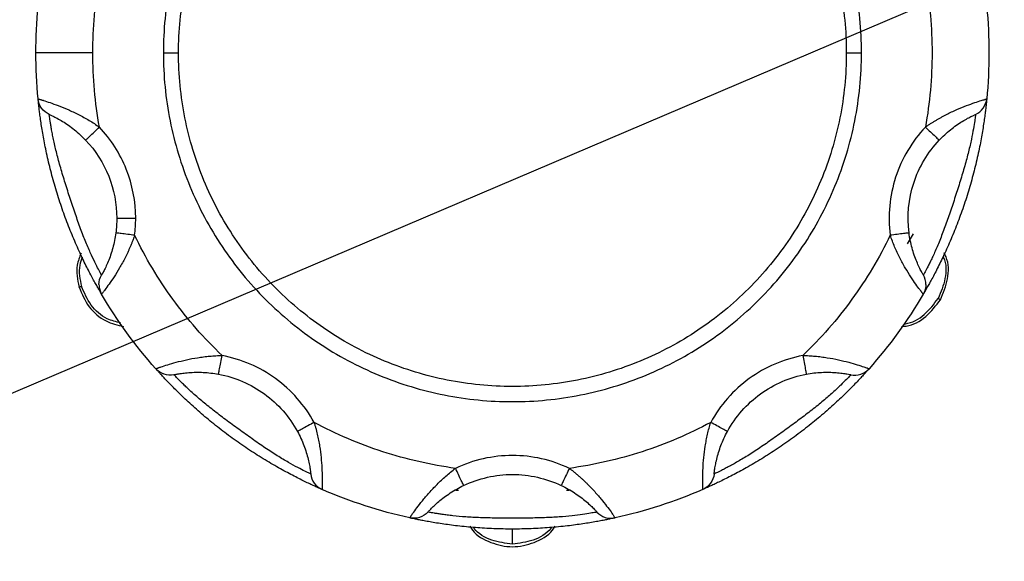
# Model space of a CAD drawing. Header units: inches. Extents: x 3 to 150, y 3 to 116.
# Tile 17 of 64: x 30.58 to 33.82, y 91.96 to 93.75. Entities that reach past the tile are written whole.
import ezdxf

# ---------------------------------------------------------------- set-up
doc = ezdxf.new("R2010")
doc.units = ezdxf.units.IN
doc.header["$LTSCALE"] = 14
doc.header["$MEASUREMENT"] = 0
doc.layers.add('TEXT', color=140, linetype='Continuous', lineweight=25)
doc.dimstyles.new('SLDDIMSTYLE3', dxfattribs={"dimtxt": 0.18, "dimasz": 1.82, "dimexe": 0, "dimexo": 0.0625, "dimgap": 0, "dimtad": 0, "dimtih": 1, "dimtoh": 1, "dimdec": 0, "dimrnd": 1e-09, "dimzin": 0, "dimdsep": 46, "dimtxsty": 'Standard', "dimsah": 1, "dimcen": 0.09, "dimadec": 0, "dimazin": 0, "dimtfac": 1.82, "dimtdec": 0, "dimtofl": 0, "dimtmove": 0, "dimatfit": 3, "dimfxl": 0, "dimfrac": 2, "dimtolj": 1, "dimtzin": 0, "dimarcsym": 0})

msp = doc.modelspace()

# ---------------------------------------------------------------- linework, layer by layer
for p, q in [((31.0512, 93.6404), (31.1012, 93.6404)), ((33.3012, 93.6404), (33.3512, 93.6404)), ((33.5214, 93.044), (33.5022, 93.0107)), ((32.2012, 92.0206), (32.2012, 92.0704))]:
    msp.add_line(p, q)
for points, knots in [([(33.3512, 93.6404), (33.3512, 93.7156), (33.3438, 93.7909), (33.3144, 93.9385), (33.2925, 94.0109), (33.2349, 94.15), (33.1992, 94.2167), (33.1156, 94.3419), (33.0676, 94.4003), (32.9612, 94.5068), (32.9027, 94.5547), (32.7775, 94.6384), (32.7108, 94.674), (32.5718, 94.7316), (32.4994, 94.7536), (32.3517, 94.783), (32.2765, 94.7904), (32.1259, 94.7904), (32.0507, 94.783), (31.903, 94.7536), (31.8307, 94.7316), (31.6916, 94.674), (31.6249, 94.6384), (31.4997, 94.5547), (31.4413, 94.5068), (31.3348, 94.4003), (31.2868, 94.3419), (31.2032, 94.2167), (31.1676, 94.15), (31.11, 94.0109), (31.088, 93.9385), (31.0586, 93.7909), (31.0512, 93.7156), (31.0512, 93.6404)], [0, 0, 0, 0, 0.0625, 0.0625, 0.125, 0.125, 0.1875, 0.1875, 0.25, 0.25, 0.3125, 0.3125, 0.375, 0.375, 0.4375, 0.4375, 0.5, 0.5, 0.5625, 0.5625, 0.625, 0.625, 0.6875, 0.6875, 0.75, 0.75, 0.8125, 0.8125, 0.875, 0.875, 0.9375, 0.9375, 1, 1, 1, 1]), ([(31.1012, 93.6404), (31.1012, 93.7124), (31.1083, 93.7844), (31.1364, 93.9256), (31.1574, 93.9948), (31.2125, 94.1278), (31.2466, 94.1916), (31.3266, 94.3114), (31.3725, 94.3673), (31.4743, 94.4691), (31.5302, 94.515), (31.65, 94.595), (31.7137, 94.6291), (31.8468, 94.6842), (31.916, 94.7052), (32.0572, 94.7333), (32.1292, 94.7404), (32.2732, 94.7404), (32.3452, 94.7333), (32.4864, 94.7052), (32.5557, 94.6842), (32.6887, 94.6291), (32.7525, 94.595), (32.8722, 94.515), (32.9281, 94.4691), (33.0299, 94.3673), (33.0758, 94.3114), (33.1558, 94.1916), (33.1899, 94.1278), (33.245, 93.9948), (33.266, 93.9256), (33.2941, 93.7844), (33.3012, 93.7124), (33.3012, 93.6404)], [0, 0, 0, 0, 0.0625, 0.0625, 0.125, 0.125, 0.1875, 0.1875, 0.25, 0.25, 0.3125, 0.3125, 0.375, 0.375, 0.4375, 0.4375, 0.5, 0.5, 0.5625, 0.5625, 0.625, 0.625, 0.6875, 0.6875, 0.75, 0.75, 0.8125, 0.8125, 0.875, 0.875, 0.9375, 0.9375, 1, 1, 1, 1]), ([(33.5618, 93.8853), (33.5764, 93.8045), (33.5837, 93.7224), (33.5837, 93.5583), (33.5764, 93.4762), (33.5618, 93.3954)], [0, 0, 0, 0, 0.5, 0.5, 1, 1, 1, 1]), ([(30.8187, 93.6404), (30.7942, 93.6404), (30.7696, 93.6404), (30.7243, 93.6404), (30.7035, 93.6404), (30.6688, 93.6404), (30.6549, 93.6404), (30.6361, 93.6404), (30.6312, 93.6404), (30.6312, 93.6404)], [0, 0, 0, 0, 0.25, 0.25, 0.5, 0.5, 0.75, 0.75, 1, 1, 1, 1]), ([(31.0512, 93.6404), (31.0512, 93.5651), (31.0586, 93.4898), (31.088, 93.3422), (31.11, 93.2698), (31.1676, 93.1307), (31.2032, 93.064), (31.2868, 92.9389), (31.3348, 92.8804), (31.4413, 92.774), (31.4997, 92.726), (31.6249, 92.6424), (31.6916, 92.6067), (31.8307, 92.5491), (31.903, 92.5272), (32.0507, 92.4978), (32.1259, 92.4904), (32.2765, 92.4904), (32.3517, 92.4978), (32.4994, 92.5272), (32.5718, 92.5491), (32.7108, 92.6067), (32.7775, 92.6424), (32.9027, 92.726), (32.9612, 92.774), (33.0676, 92.8804), (33.1156, 92.9389), (33.1992, 93.064), (33.2349, 93.1307), (33.2925, 93.2698), (33.3144, 93.3422), (33.3438, 93.4898), (33.3512, 93.5651), (33.3512, 93.6404)], [0, 0, 0, 0, 0.0625, 0.0625, 0.125, 0.125, 0.1875, 0.1875, 0.25, 0.25, 0.3125, 0.3125, 0.375, 0.375, 0.4375, 0.4375, 0.5, 0.5, 0.5625, 0.5625, 0.625, 0.625, 0.6875, 0.6875, 0.75, 0.75, 0.8125, 0.8125, 0.875, 0.875, 0.9375, 0.9375, 1, 1, 1, 1]), ([(33.3012, 93.6404), (33.3012, 93.5684), (33.2941, 93.4964), (33.266, 93.3552), (33.245, 93.2859), (33.1899, 93.1529), (33.1558, 93.0891), (33.0758, 92.9694), (33.0299, 92.9135), (32.9281, 92.8116), (32.8722, 92.7658), (32.7525, 92.6858), (32.6887, 92.6517), (32.5557, 92.5966), (32.4864, 92.5756), (32.3452, 92.5475), (32.2732, 92.5404), (32.1292, 92.5404), (32.0572, 92.5475), (31.916, 92.5756), (31.8468, 92.5966), (31.7137, 92.6517), (31.65, 92.6858), (31.5302, 92.7658), (31.4743, 92.8116), (31.3725, 92.9135), (31.3266, 92.9694), (31.2466, 93.0891), (31.2125, 93.1529), (31.1574, 93.2859), (31.1364, 93.3552), (31.1083, 93.4964), (31.1012, 93.5684), (31.1012, 93.6404)], [0, 0, 0, 0, 0.0625, 0.0625, 0.125, 0.125, 0.1875, 0.1875, 0.25, 0.25, 0.3125, 0.3125, 0.375, 0.375, 0.4375, 0.4375, 0.5, 0.5, 0.5625, 0.5625, 0.625, 0.625, 0.6875, 0.6875, 0.75, 0.75, 0.8125, 0.8125, 0.875, 0.875, 0.9375, 0.9375, 1, 1, 1, 1]), ([(30.6386, 93.4885), (30.6386, 93.4885), (30.6387, 93.4884), (30.6393, 93.4883), (30.6402, 93.488), (30.6415, 93.4876), (30.6432, 93.4872), (30.6452, 93.4866), (30.6475, 93.4859), (30.6502, 93.4851), (30.6531, 93.4842), (30.661, 93.4818), (30.6767, 93.4767), (30.7046, 93.4667), (30.7368, 93.4537), (30.7658, 93.4401), (30.7891, 93.4277), (30.8066, 93.4177), (30.8239, 93.407), (30.835, 93.3993), (30.8406, 93.3954)], [0, 0, 0, 0, 0.025512, 0.050896, 0.076158, 0.101307, 0.12635, 0.151295, 0.17615, 0.200922, 0.225619, 0.250249, 0.376893, 0.499722, 0.625604, 0.749796, 0.812812, 0.875424, 0.937772, 1, 1, 1, 1]), ([(30.6753, 93.4374), (30.6653, 93.4419), (30.6565, 93.4491), (30.6437, 93.4669), (30.6396, 93.4775), (30.6386, 93.4885)], [0, 0, 0, 0, 0.5, 0.5, 1, 1, 1, 1]), ([(30.8477, 92.8448), (30.8477, 92.8448), (30.8477, 92.8449), (30.8474, 92.8454), (30.8468, 92.8463), (30.8461, 92.8475), (30.8452, 92.8491), (30.8433, 92.8523), (30.8398, 92.8584), (30.8336, 92.8693), (30.8259, 92.883), (30.8141, 92.9048), (30.7967, 92.9381), (30.7737, 92.9861), (30.7503, 93.0397), (30.7279, 93.0968), (30.7077, 93.1551), (30.6898, 93.2142), (30.6743, 93.2734), (30.6618, 93.3303), (30.6522, 93.3827), (30.6467, 93.4199), (30.6434, 93.4446), (30.6416, 93.4602), (30.6402, 93.4726), (30.6394, 93.4802), (30.639, 93.4845), (30.6387, 93.4868), (30.6386, 93.4882), (30.6386, 93.4884), (30.6386, 93.4885)], [0, 0, 0, 0, 0.010442, 0.020855, 0.031253, 0.041655, 0.052075, 0.06253, 0.093837, 0.125223, 0.156436, 0.187819, 0.250208, 0.31137, 0.37543, 0.437706, 0.499978, 0.562425, 0.624444, 0.688377, 0.749424, 0.811918, 0.843293, 0.874502, 0.905753, 0.93693, 0.952733, 0.968475, 0.984212, 1, 1, 1, 1]), ([(33.7639, 93.4885), (33.7638, 93.4884), (33.7638, 93.4884), (33.7638, 93.4877), (33.7637, 93.4867), (33.7635, 93.4853), (33.7634, 93.4835), (33.763, 93.4798), (33.7623, 93.4728), (33.7609, 93.4604), (33.759, 93.4447), (33.7558, 93.4201), (33.7502, 93.383), (33.7407, 93.3306), (33.7282, 93.2735), (33.7127, 93.2142), (33.6948, 93.1551), (33.6745, 93.0968), (33.6522, 93.0397), (33.6289, 92.9864), (33.6058, 92.9384), (33.5885, 92.905), (33.5766, 92.8831), (33.5689, 92.8694), (33.5627, 92.8585), (33.5589, 92.852), (33.5567, 92.8482), (33.5556, 92.8462), (33.5548, 92.845), (33.5547, 92.8448), (33.5547, 92.8448)], [0, 0, 0, 0, 0.010442, 0.020855, 0.031253, 0.041655, 0.052075, 0.06253, 0.093837, 0.125223, 0.156436, 0.187819, 0.250208, 0.31137, 0.37543, 0.437706, 0.499978, 0.562425, 0.624444, 0.688377, 0.749424, 0.811918, 0.843293, 0.874502, 0.905753, 0.93693, 0.952733, 0.968475, 0.984212, 1, 1, 1, 1]), ([(33.5618, 93.3954), (33.5646, 93.3974), (33.5701, 93.4013), (33.5786, 93.4068), (33.5871, 93.4123), (33.5957, 93.4175), (33.6044, 93.4226), (33.6132, 93.4276), (33.622, 93.4323), (33.6395, 93.4414), (33.6655, 93.4536), (33.6976, 93.4667), (33.7256, 93.4767), (33.7428, 93.4822), (33.7524, 93.4851), (33.7574, 93.4866), (33.7611, 93.4877), (33.7634, 93.4884), (33.7637, 93.4884), (33.7639, 93.4885)], [0, 0, 0, 0, 0.031071, 0.062154, 0.093269, 0.124432, 0.155662, 0.186976, 0.218392, 0.249927, 0.373946, 0.499658, 0.622463, 0.74909, 0.798542, 0.848297, 0.898417, 0.948964, 1, 1, 1, 1]), ([(33.7271, 93.4374), (33.7367, 93.4417), (33.7458, 93.4489), (33.7589, 93.4671), (33.7628, 93.478), (33.7639, 93.4885)], [0, 0, 0, 0, 0.5, 0.5, 1, 1, 1, 1]), ([(30.6753, 93.4374), (30.6753, 93.4374), (30.6764, 93.437), (30.6795, 93.4355), (30.6809, 93.4349), (30.6839, 93.4335), (30.6857, 93.4326), (30.6916, 93.4298), (30.6964, 93.4273), (30.7071, 93.4215), (30.713, 93.4181), (30.7254, 93.4105), (30.7318, 93.4063), (30.7449, 93.397), (30.7515, 93.3921), (30.7709, 93.3765), (30.7834, 93.3649), (30.7952, 93.3525)], [0, 0, 0, 0, 0.125, 0.125, 0.1875, 0.1875, 0.25, 0.25, 0.375, 0.375, 0.5, 0.5, 0.625, 0.625, 0.75, 0.75, 1, 1, 1, 1]), ([(30.8475, 92.9077), (30.8475, 92.9077), (30.8466, 92.9093), (30.8431, 92.9156), (30.8405, 92.9205), (30.8339, 92.9331), (30.83, 92.9409), (30.8208, 92.9596), (30.8158, 92.9702), (30.8051, 92.994), (30.7994, 93.0073), (30.788, 93.0354), (30.7822, 93.0504), (30.7706, 93.0821), (30.7649, 93.0985), (30.7536, 93.132), (30.7479, 93.149), (30.7367, 93.1834), (30.7312, 93.2008), (30.7207, 93.2345), (30.7158, 93.251), (30.7089, 93.275), (30.7067, 93.2829), (30.7025, 93.2986), (30.7006, 93.3062), (30.695, 93.3284), (30.6919, 93.3422), (30.6879, 93.3615), (30.6866, 93.3677), (30.6844, 93.3793), (30.6834, 93.3847), (30.6817, 93.3949), (30.6809, 93.3996), (30.6795, 93.4083), (30.6789, 93.4123), (30.6773, 93.4229), (30.6765, 93.4283), (30.6756, 93.4356), (30.6753, 93.4374), (30.6753, 93.4374)], [0, 0, 0, 0, 0.0625, 0.0625, 0.125, 0.125, 0.1875, 0.1875, 0.25, 0.25, 0.3125, 0.3125, 0.375, 0.375, 0.4375, 0.4375, 0.5, 0.5, 0.5625, 0.5625, 0.625, 0.625, 0.65625, 0.65625, 0.6875, 0.6875, 0.75, 0.75, 0.78125, 0.78125, 0.8125, 0.8125, 0.84375, 0.84375, 0.875, 0.875, 0.9375, 0.9375, 1, 1, 1, 1]), ([(33.7271, 93.4374), (33.7271, 93.4374), (33.7269, 93.4356), (33.7259, 93.4284), (33.7252, 93.423), (33.7231, 93.4089), (33.7217, 93.4003), (33.7181, 93.3798), (33.716, 93.3682), (33.7106, 93.3427), (33.7074, 93.3286), (33.7001, 93.2991), (33.696, 93.2836), (33.6867, 93.2511), (33.6817, 93.2345), (33.6712, 93.2008), (33.6658, 93.1837), (33.6546, 93.1492), (33.6489, 93.1319), (33.6375, 93.0985), (33.6319, 93.0823), (33.6233, 93.0588), (33.6204, 93.0511), (33.6146, 93.036), (33.6117, 93.0286), (33.6031, 93.0074), (33.5975, 92.9944), (33.5894, 92.9765), (33.5868, 92.9707), (33.5818, 92.96), (33.5794, 92.9551), (33.5749, 92.9458), (33.5727, 92.9416), (33.5688, 92.9337), (33.5669, 92.9301), (33.5619, 92.9205), (33.5594, 92.9158), (33.5559, 92.9093), (33.555, 92.9077), (33.555, 92.9077)], [0, 0, 0, 0, 0.0625, 0.0625, 0.125, 0.125, 0.1875, 0.1875, 0.25, 0.25, 0.3125, 0.3125, 0.375, 0.375, 0.4375, 0.4375, 0.5, 0.5, 0.5625, 0.5625, 0.625, 0.625, 0.65625, 0.65625, 0.6875, 0.6875, 0.75, 0.75, 0.78125, 0.78125, 0.8125, 0.8125, 0.84375, 0.84375, 0.875, 0.875, 0.9375, 0.9375, 1, 1, 1, 1]), ([(33.6073, 93.3525), (33.6131, 93.3587), (33.6191, 93.3646), (33.6316, 93.3762), (33.6381, 93.3817), (33.651, 93.3922), (33.6575, 93.3971), (33.6706, 93.4062), (33.6771, 93.4105), (33.6894, 93.4181), (33.6954, 93.4215), (33.7061, 93.4273), (33.7108, 93.4297), (33.7187, 93.4336), (33.7218, 93.435), (33.726, 93.437), (33.7271, 93.4374), (33.7271, 93.4374)], [0, 0, 0, 0, 0.125, 0.125, 0.25, 0.25, 0.375, 0.375, 0.5, 0.5, 0.625, 0.625, 0.75, 0.75, 0.875, 0.875, 1, 1, 1, 1]), ([(30.7952, 93.3525), (30.7952, 93.3525), (30.7961, 93.3534), (30.8006, 93.3576), (30.804, 93.3609), (30.8129, 93.3693), (30.8183, 93.3744), (30.8295, 93.3849), (30.8352, 93.3904), (30.8406, 93.3954)], [0, 0, 0, 0, 0.25, 0.25, 0.5, 0.5, 0.75, 0.75, 1, 1, 1, 1]), ([(30.9601, 93.095), (30.9601, 93.1502), (30.9495, 93.2054), (30.9087, 93.3079), (30.8785, 93.3553), (30.8406, 93.3954)], [0, 0, 0, 0, 0.5, 0.5, 1, 1, 1, 1]), ([(33.5618, 93.3954), (33.5397, 93.372), (33.5201, 93.346), (33.4871, 93.2905), (33.4737, 93.2609), (33.4538, 93.1994), (33.4472, 93.1676), (33.4412, 93.1033), (33.4418, 93.0708), (33.446, 93.0388)], [0, 0, 0, 0, 0.25, 0.25, 0.5, 0.5, 0.75, 0.75, 1, 1, 1, 1]), ([(33.5618, 93.3954), (33.5672, 93.3904), (33.573, 93.3849), (33.5842, 93.3744), (33.5895, 93.3693), (33.5984, 93.3609), (33.6019, 93.3576), (33.6063, 93.3534), (33.6073, 93.3525), (33.6073, 93.3525)], [0, 0, 0, 0, 0.25, 0.25, 0.5, 0.5, 0.75, 0.75, 1, 1, 1, 1]), ([(30.7952, 93.3525), (30.8277, 93.3181), (30.8536, 93.2775), (30.8885, 93.1896), (30.8976, 93.1423), (30.8976, 93.095)], [0, 0, 0, 0, 0.5, 0.5, 1, 1, 1, 1]), ([(33.5079, 93.0468), (33.5008, 93.1017), (33.5061, 93.1582), (33.5403, 93.2635), (33.5692, 93.3123), (33.6073, 93.3525)], [0, 0, 0, 0, 0.5, 0.5, 1, 1, 1, 1]), ([(30.8976, 93.095), (30.8976, 93.095), (30.8992, 93.095), (30.9055, 93.095), (30.9101, 93.095), (30.9217, 93.095), (30.9286, 93.095), (30.9437, 93.095), (30.9519, 93.095), (30.9601, 93.095)], [0, 0, 0, 0, 0.25, 0.25, 0.5, 0.5, 0.75, 0.75, 1, 1, 1, 1]), ([(30.8945, 93.0468), (30.8934, 93.0384), (30.892, 93.03), (30.8887, 93.0134), (30.8868, 93.0051), (30.8824, 92.989), (30.88, 92.9812), (30.8749, 92.9661), (30.8721, 92.9588), (30.8666, 92.9454), (30.8638, 92.9392), (30.8585, 92.9282), (30.8561, 92.9235), (30.852, 92.9157), (30.8503, 92.9127), (30.8481, 92.9087), (30.8475, 92.9077), (30.8475, 92.9077)], [0, 0, 0, 0, 0.125, 0.125, 0.25, 0.25, 0.375, 0.375, 0.5, 0.5, 0.625, 0.625, 0.75, 0.75, 0.875, 0.875, 1, 1, 1, 1]), ([(30.9565, 93.0388), (30.9554, 93.0356), (30.9532, 93.0292), (30.9496, 93.0197), (30.9459, 93.0103), (30.942, 93.001), (30.938, 92.9917), (30.9338, 92.9826), (30.9295, 92.9736), (30.9207, 92.956), (30.9068, 92.9308), (30.8885, 92.9013), (30.8718, 92.8768), (30.8611, 92.8622), (30.855, 92.8542), (30.8519, 92.85), (30.8495, 92.847), (30.848, 92.8451), (30.8478, 92.8449), (30.8477, 92.8448)], [0, 0, 0, 0, 0.031071, 0.062154, 0.093269, 0.124432, 0.155662, 0.186976, 0.218392, 0.249927, 0.373946, 0.499658, 0.622463, 0.74909, 0.798542, 0.848297, 0.898417, 0.948964, 1, 1, 1, 1]), ([(30.9565, 93.0388), (30.9492, 93.0397), (30.9413, 93.0407), (30.926, 93.0427), (30.9187, 93.0437), (30.9066, 93.0452), (30.9019, 93.0458), (30.8958, 93.0466), (30.8945, 93.0468), (30.8945, 93.0468)], [0, 0, 0, 0, 0.25, 0.25, 0.5, 0.5, 0.75, 0.75, 1, 1, 1, 1]), ([(31.2444, 92.6425), (31.1852, 92.6993), (31.131, 92.7614), (31.0345, 92.8942), (30.9922, 92.9649), (30.9565, 93.0388)], [0, 0, 0, 0, 0.5, 0.5, 1, 1, 1, 1]), ([(33.446, 93.0388), (33.4102, 92.9649), (33.3679, 92.8942), (33.2714, 92.7614), (33.2173, 92.6993), (33.158, 92.6425)], [0, 0, 0, 0, 0.5, 0.5, 1, 1, 1, 1]), ([(33.5079, 93.0468), (33.5079, 93.0468), (33.5066, 93.0466), (33.5006, 93.0458), (33.4958, 93.0452), (33.4837, 93.0437), (33.4764, 93.0427), (33.4611, 93.0407), (33.4533, 93.0397), (33.446, 93.0388)], [0, 0, 0, 0, 0.25, 0.25, 0.5, 0.5, 0.75, 0.75, 1, 1, 1, 1]), ([(33.5547, 92.8448), (33.5547, 92.8448), (33.5546, 92.8449), (33.5542, 92.8453), (33.5536, 92.8461), (33.5528, 92.8472), (33.5518, 92.8485), (33.5505, 92.8502), (33.549, 92.8521), (33.5473, 92.8543), (33.5454, 92.8568), (33.5405, 92.8634), (33.5307, 92.8767), (33.514, 92.9012), (33.4957, 92.9306), (33.4803, 92.9587), (33.4686, 92.9824), (33.4603, 93.0008), (33.4527, 93.0196), (33.4482, 93.0324), (33.446, 93.0388)], [0, 0, 0, 0, 0.025512, 0.050896, 0.076158, 0.101307, 0.12635, 0.151295, 0.17615, 0.200922, 0.225619, 0.250249, 0.376893, 0.499722, 0.625604, 0.749796, 0.812812, 0.875424, 0.937772, 1, 1, 1, 1]), ([(33.555, 92.9077), (33.555, 92.9077), (33.5544, 92.9087), (33.5527, 92.9117), (33.552, 92.9129), (33.5503, 92.9159), (33.5494, 92.9176), (33.5463, 92.9234), (33.5439, 92.9283), (33.5387, 92.9392), (33.5359, 92.9454), (33.5303, 92.9589), (33.5276, 92.9661), (33.5224, 92.9812), (33.52, 92.9891), (33.5135, 93.0131), (33.5101, 93.0299), (33.5079, 93.0468)], [0, 0, 0, 0, 0.125, 0.125, 0.1875, 0.1875, 0.25, 0.25, 0.375, 0.375, 0.5, 0.5, 0.625, 0.625, 0.75, 0.75, 1, 1, 1, 1]), ([(30.7801, 92.98), (30.775, 92.967), (30.7607, 92.9312), (30.7685, 92.8928), (30.7735, 92.8683)], [0, 0, 0, 0, 0.361253, 1, 1, 1, 1]), ([(33.6198, 92.9696), (33.6205, 92.9683), (33.6316, 92.9464), (33.6304, 92.8944), (33.6128, 92.8518), (33.6039, 92.8305)], [0, 0, 0, 0, 0.030204, 0.515102, 1, 1, 1, 1]), ([(33.6111, 92.8264), (33.6205, 92.8487), (33.6392, 92.8934), (33.6392, 92.951), (33.6254, 92.977), (33.6231, 92.9814)], [0, 0, 0, 0, 0.452951, 0.905903, 1, 1, 1, 1]), ([(30.7842, 92.9662), (30.7809, 92.9574), (30.7692, 92.9268), (30.7764, 92.894), (30.7815, 92.8705)], [0, 0, 0, 0, 0.2842712, 1, 1, 1, 1]), ([(30.8391, 92.8764), (30.8391, 92.8708), (30.8399, 92.8651), (30.8429, 92.8544), (30.8451, 92.8493), (30.8477, 92.8448)], [0, 0, 0, 0, 0.5, 0.5, 1, 1, 1, 1]), ([(30.7735, 92.8683), (30.7735, 92.8683), (30.7743, 92.8685), (30.777, 92.8693), (30.7791, 92.8698), (30.7815, 92.8705)], [0, 0, 0, 0, 0.5, 0.5, 1, 1, 1, 1]), ([(30.7735, 92.8683), (30.783, 92.8457), (30.8019, 92.8006), (30.8567, 92.7534), (30.9002, 92.7429), (30.9199, 92.7381)], [0, 0, 0, 0, 0.353305, 0.70661, 1, 1, 1, 1]), ([(30.9099, 92.7498), (30.895, 92.7536), (30.8575, 92.763), (30.8087, 92.8061), (30.7906, 92.8491), (30.7815, 92.8705)], [0, 0, 0, 0, 0.24739, 0.623695, 1, 1, 1, 1]), ([(33.4828, 92.7385), (33.4878, 92.7387), (33.5172, 92.7397), (33.5671, 92.7685), (33.5964, 92.8071), (33.6111, 92.8264)], [0, 0, 0, 0, 0.094097, 0.547049, 1, 1, 1, 1]), ([(33.4908, 92.7471), (33.4924, 92.7472), (33.5172, 92.7486), (33.5618, 92.7756), (33.5899, 92.8122), (33.6039, 92.8305)], [0, 0, 0, 0, 0.034525, 0.517262, 1, 1, 1, 1]), ([(33.6111, 92.8264), (33.6111, 92.8264), (33.6105, 92.8268), (33.608, 92.8282), (33.6061, 92.8292), (33.6039, 92.8305)], [0, 0, 0, 0, 0.5, 0.5, 1, 1, 1, 1]), ([(31.0263, 92.599), (31.0263, 92.599), (31.0264, 92.599), (31.027, 92.5992), (31.0279, 92.5996), (31.0292, 92.6), (31.0308, 92.6006), (31.0327, 92.6013), (31.035, 92.6021), (31.0377, 92.6031), (31.0406, 92.6041), (31.0484, 92.6067), (31.0641, 92.6119), (31.0925, 92.6202), (31.1262, 92.6286), (31.1577, 92.6346), (31.1838, 92.6383), (31.2039, 92.6405), (31.2241, 92.642), (31.2376, 92.6423), (31.2444, 92.6425)], [0, 0, 0, 0, 0.025512, 0.050896, 0.076158, 0.101307, 0.12635, 0.151295, 0.17615, 0.200922, 0.225619, 0.250249, 0.376893, 0.499722, 0.625604, 0.749796, 0.812812, 0.875424, 0.937772, 1, 1, 1, 1]), ([(31.2329, 92.581), (31.2329, 92.581), (31.2331, 92.5824), (31.2343, 92.5883), (31.2351, 92.593), (31.2374, 92.605), (31.2387, 92.6123), (31.2416, 92.6274), (31.2431, 92.6352), (31.2444, 92.6425)], [0, 0, 0, 0, 0.25, 0.25, 0.5, 0.5, 0.75, 0.75, 1, 1, 1, 1]), ([(31.5478, 92.422), (31.5323, 92.4504), (31.5137, 92.477), (31.4711, 92.5255), (31.4471, 92.5474), (31.3948, 92.5854), (31.3666, 92.6015), (31.3072, 92.627), (31.2762, 92.6365), (31.2444, 92.6425)], [0, 0, 0, 0, 0.25, 0.25, 0.5, 0.5, 0.75, 0.75, 1, 1, 1, 1]), ([(33.158, 92.6425), (33.1263, 92.6365), (33.0952, 92.627), (33.0359, 92.6015), (33.0076, 92.5854), (32.9554, 92.5474), (32.9314, 92.5255), (32.8887, 92.477), (32.8701, 92.4504), (32.8546, 92.422)], [0, 0, 0, 0, 0.25, 0.25, 0.5, 0.5, 0.75, 0.75, 1, 1, 1, 1]), ([(33.158, 92.6425), (33.1614, 92.6424), (33.1682, 92.6423), (33.1783, 92.6419), (33.1884, 92.6412), (33.1984, 92.6404), (33.2085, 92.6394), (33.2185, 92.6383), (33.2284, 92.6369), (33.2478, 92.634), (33.2761, 92.6286), (33.3098, 92.6203), (33.3382, 92.6119), (33.3554, 92.6063), (33.3649, 92.603), (33.3698, 92.6013), (33.3734, 92.6), (33.3757, 92.5992), (33.376, 92.599), (33.3761, 92.599)], [0, 0, 0, 0, 0.031071, 0.062154, 0.093269, 0.124432, 0.155662, 0.186976, 0.218392, 0.249927, 0.373946, 0.499658, 0.622463, 0.74909, 0.798542, 0.848297, 0.898417, 0.948964, 1, 1, 1, 1]), ([(33.158, 92.6425), (33.1594, 92.6352), (33.1608, 92.6274), (33.1637, 92.6123), (33.165, 92.605), (33.1673, 92.593), (33.1682, 92.5883), (33.1693, 92.5824), (33.1695, 92.581), (33.1695, 92.581)], [0, 0, 0, 0, 0.25, 0.25, 0.5, 0.5, 0.75, 0.75, 1, 1, 1, 1]), ([(31.086, 92.5793), (31.0753, 92.577), (31.0639, 92.5777), (31.0431, 92.5845), (31.0336, 92.5908), (31.0263, 92.599)], [0, 0, 0, 0, 0.5, 0.5, 1, 1, 1, 1]), ([(31.5739, 92.2012), (31.5738, 92.2012), (31.5738, 92.2012), (31.5732, 92.2015), (31.5723, 92.2019), (31.571, 92.2024), (31.5693, 92.2032), (31.5659, 92.2047), (31.5594, 92.2075), (31.548, 92.2127), (31.5338, 92.2193), (31.5113, 92.23), (31.4777, 92.2467), (31.4308, 92.272), (31.3805, 92.3015), (31.3288, 92.3346), (31.2781, 92.3699), (31.2289, 92.4071), (31.1816, 92.446), (31.138, 92.4847), (31.0995, 92.5215), (31.0732, 92.5483), (31.056, 92.5663), (31.0453, 92.5779), (31.0369, 92.5871), (31.0318, 92.5928), (31.029, 92.596), (31.0274, 92.5977), (31.0265, 92.5988), (31.0264, 92.5989), (31.0263, 92.599)], [0, 0, 0, 0, 0.010442, 0.020855, 0.031253, 0.041655, 0.052075, 0.06253, 0.093837, 0.125223, 0.156436, 0.187819, 0.250208, 0.31137, 0.37543, 0.437706, 0.499978, 0.562425, 0.624444, 0.688377, 0.749424, 0.811918, 0.843293, 0.874502, 0.905753, 0.93693, 0.952733, 0.968475, 0.984212, 1, 1, 1, 1]), ([(31.086, 92.5793), (31.086, 92.5793), (31.0872, 92.5796), (31.0906, 92.5802), (31.092, 92.5805), (31.0953, 92.5812), (31.0972, 92.5815), (31.1037, 92.5826), (31.109, 92.5835), (31.1211, 92.5851), (31.1279, 92.5858), (31.1424, 92.5869), (31.1501, 92.5873), (31.1661, 92.5875), (31.1743, 92.5874), (31.1992, 92.5861), (31.2161, 92.5842), (31.2329, 92.581)], [0, 0, 0, 0, 0.125, 0.125, 0.1875, 0.1875, 0.25, 0.25, 0.375, 0.375, 0.5, 0.5, 0.625, 0.625, 0.75, 0.75, 1, 1, 1, 1]), ([(31.5367, 92.2519), (31.5367, 92.2519), (31.535, 92.2527), (31.5285, 92.2558), (31.5235, 92.2582), (31.5108, 92.2645), (31.503, 92.2685), (31.4846, 92.2782), (31.4743, 92.2839), (31.4517, 92.2968), (31.4393, 92.3042), (31.4135, 92.3203), (31.4, 92.329), (31.372, 92.3479), (31.3577, 92.3578), (31.3289, 92.3781), (31.3143, 92.3886), (31.285, 92.4099), (31.2703, 92.4207), (31.242, 92.4418), (31.2284, 92.4522), (31.2087, 92.4676), (31.2022, 92.4728), (31.1897, 92.4829), (31.1836, 92.488), (31.1661, 92.5027), (31.1554, 92.512), (31.1408, 92.5252), (31.1362, 92.5295), (31.1276, 92.5376), (31.1236, 92.5414), (31.1162, 92.5486), (31.1128, 92.5519), (31.1065, 92.5581), (31.1037, 92.561), (31.0961, 92.5687), (31.0924, 92.5726), (31.0873, 92.5779), (31.086, 92.5793), (31.086, 92.5793)], [0, 0, 0, 0, 0.0625, 0.0625, 0.125, 0.125, 0.1875, 0.1875, 0.25, 0.25, 0.3125, 0.3125, 0.375, 0.375, 0.4375, 0.4375, 0.5, 0.5, 0.5625, 0.5625, 0.625, 0.625, 0.65625, 0.65625, 0.6875, 0.6875, 0.75, 0.75, 0.78125, 0.78125, 0.8125, 0.8125, 0.84375, 0.84375, 0.875, 0.875, 0.9375, 0.9375, 1, 1, 1, 1]), ([(31.2329, 92.581), (31.2873, 92.5708), (31.3394, 92.5484), (31.429, 92.4833), (31.4664, 92.4407), (31.493, 92.3921)], [0, 0, 0, 0, 0.5, 0.5, 1, 1, 1, 1]), ([(33.3761, 92.599), (33.3761, 92.599), (33.3761, 92.5989), (33.3756, 92.5984), (33.375, 92.5977), (33.374, 92.5966), (33.3728, 92.5953), (33.3703, 92.5925), (33.3656, 92.5872), (33.3572, 92.578), (33.3465, 92.5665), (33.3294, 92.5484), (33.3031, 92.5216), (33.2646, 92.4848), (33.2209, 92.4461), (33.1735, 92.4072), (33.1243, 92.3699), (33.0736, 92.3346), (33.022, 92.3016), (32.9718, 92.2721), (32.9249, 92.2468), (32.8913, 92.2301), (32.8688, 92.2193), (32.8545, 92.2127), (32.8431, 92.2076), (32.8362, 92.2045), (32.8322, 92.2028), (32.8301, 92.2018), (32.8288, 92.2013), (32.8286, 92.2012), (32.8286, 92.2012)], [0, 0, 0, 0, 0.010442, 0.020855, 0.031253, 0.041655, 0.052075, 0.06253, 0.093837, 0.125223, 0.156436, 0.187819, 0.250208, 0.31137, 0.37543, 0.437706, 0.499978, 0.562425, 0.624444, 0.688377, 0.749424, 0.811918, 0.843293, 0.874502, 0.905753, 0.93693, 0.952733, 0.968475, 0.984212, 1, 1, 1, 1]), ([(33.3164, 92.5793), (33.3164, 92.5793), (33.3151, 92.578), (33.3101, 92.5727), (33.3063, 92.5687), (33.2964, 92.5586), (33.2902, 92.5524), (33.2752, 92.5379), (33.2667, 92.5298), (33.2474, 92.5124), (33.2365, 92.5028), (33.2133, 92.4832), (33.2008, 92.4731), (33.1742, 92.4523), (33.1604, 92.4418), (33.1321, 92.4207), (33.1176, 92.4101), (33.0883, 92.3888), (33.0736, 92.3781), (33.0447, 92.3578), (33.0306, 92.348), (33.0098, 92.334), (33.003, 92.3295), (32.9894, 92.3207), (32.9827, 92.3164), (32.9633, 92.3043), (32.9512, 92.2971), (32.9341, 92.2873), (32.9286, 92.2842), (32.9182, 92.2785), (32.9134, 92.2759), (32.9043, 92.2711), (32.9001, 92.2689), (32.8922, 92.2648), (32.8886, 92.263), (32.8789, 92.2582), (32.8741, 92.2559), (32.8674, 92.2527), (32.8657, 92.2519), (32.8657, 92.2519)], [0, 0, 0, 0, 0.0625, 0.0625, 0.125, 0.125, 0.1875, 0.1875, 0.25, 0.25, 0.3125, 0.3125, 0.375, 0.375, 0.4375, 0.4375, 0.5, 0.5, 0.5625, 0.5625, 0.625, 0.625, 0.65625, 0.65625, 0.6875, 0.6875, 0.75, 0.75, 0.78125, 0.78125, 0.8125, 0.8125, 0.84375, 0.84375, 0.875, 0.875, 0.9375, 0.9375, 1, 1, 1, 1]), ([(32.9095, 92.3921), (32.936, 92.4407), (32.9734, 92.4833), (33.063, 92.5484), (33.1151, 92.5708), (33.1695, 92.581)], [0, 0, 0, 0, 0.5, 0.5, 1, 1, 1, 1]), ([(33.1695, 92.581), (33.1779, 92.5826), (33.1863, 92.5839), (33.2031, 92.5859), (33.2116, 92.5866), (33.2282, 92.5874), (33.2364, 92.5875), (33.2523, 92.5873), (33.2601, 92.5869), (33.2746, 92.5858), (33.2813, 92.5851), (33.2934, 92.5835), (33.2987, 92.5827), (33.3073, 92.5811), (33.3107, 92.5805), (33.3152, 92.5796), (33.3164, 92.5793), (33.3164, 92.5793)], [0, 0, 0, 0, 0.125, 0.125, 0.25, 0.25, 0.375, 0.375, 0.5, 0.5, 0.625, 0.625, 0.75, 0.75, 0.875, 0.875, 1, 1, 1, 1]), ([(33.3164, 92.5793), (33.3267, 92.5771), (33.3382, 92.5776), (33.3596, 92.5846), (33.3692, 92.5912), (33.3761, 92.599)], [0, 0, 0, 0, 0.5, 0.5, 1, 1, 1, 1]), ([(31.5478, 92.422), (31.5414, 92.4185), (31.5344, 92.4147), (31.5209, 92.4073), (31.5144, 92.4038), (31.5037, 92.3979), (31.4995, 92.3956), (31.4941, 92.3927), (31.493, 92.3921), (31.493, 92.3921)], [0, 0, 0, 0, 0.25, 0.25, 0.5, 0.5, 0.75, 0.75, 1, 1, 1, 1]), ([(32.0137, 92.2706), (31.9324, 92.2818), (31.8521, 92.3002), (31.6959, 92.3509), (31.6201, 92.3832), (31.5478, 92.422)], [0, 0, 0, 0, 0.5, 0.5, 1, 1, 1, 1]), ([(31.5478, 92.422), (31.5488, 92.4188), (31.5508, 92.4123), (31.5535, 92.4026), (31.556, 92.3928), (31.5584, 92.383), (31.5605, 92.3731), (31.5625, 92.3632), (31.5643, 92.3534), (31.5675, 92.334), (31.5711, 92.3055), (31.5736, 92.2709), (31.5745, 92.2412), (31.5744, 92.2231), (31.5742, 92.2131), (31.5741, 92.2078), (31.574, 92.204), (31.5739, 92.2016), (31.5739, 92.2013), (31.5739, 92.2012)], [0, 0, 0, 0, 0.031071, 0.062154, 0.093269, 0.124432, 0.155662, 0.186976, 0.218392, 0.249927, 0.373946, 0.499658, 0.622463, 0.74909, 0.798542, 0.848297, 0.898417, 0.948964, 1, 1, 1, 1]), ([(32.8546, 92.422), (32.7823, 92.3832), (32.7065, 92.3509), (32.5504, 92.3002), (32.4701, 92.2818), (32.3887, 92.2706)], [0, 0, 0, 0, 0.5, 0.5, 1, 1, 1, 1]), ([(32.8286, 92.2012), (32.8286, 92.2012), (32.8286, 92.2013), (32.8285, 92.2019), (32.8285, 92.2028), (32.8284, 92.2042), (32.8284, 92.2059), (32.8283, 92.208), (32.8283, 92.2104), (32.8282, 92.2132), (32.8281, 92.2163), (32.828, 92.2245), (32.828, 92.2411), (32.8288, 92.2707), (32.8313, 92.3053), (32.8353, 92.3371), (32.8398, 92.3631), (32.844, 92.3829), (32.8488, 92.4026), (32.8527, 92.4155), (32.8546, 92.422)], [0, 0, 0, 0, 0.025512, 0.050896, 0.076158, 0.101307, 0.12635, 0.151295, 0.17615, 0.200922, 0.225619, 0.250249, 0.376893, 0.499722, 0.625604, 0.749796, 0.812812, 0.875424, 0.937772, 1, 1, 1, 1]), ([(32.9095, 92.3921), (32.9095, 92.3921), (32.9083, 92.3927), (32.903, 92.3956), (32.8988, 92.3979), (32.8881, 92.4038), (32.8816, 92.4073), (32.8681, 92.4147), (32.8611, 92.4185), (32.8546, 92.422)], [0, 0, 0, 0, 0.25, 0.25, 0.5, 0.5, 0.75, 0.75, 1, 1, 1, 1]), ([(31.493, 92.3921), (31.497, 92.3846), (31.5008, 92.3771), (31.5079, 92.3616), (31.5112, 92.3538), (31.5171, 92.3382), (31.5198, 92.3305), (31.5245, 92.3153), (31.5265, 92.3077), (31.5299, 92.2937), (31.5313, 92.287), (31.5336, 92.275), (31.5344, 92.2698), (31.5356, 92.2611), (31.536, 92.2577), (31.5366, 92.2531), (31.5367, 92.2519), (31.5367, 92.2519)], [0, 0, 0, 0, 0.125, 0.125, 0.25, 0.25, 0.375, 0.375, 0.5, 0.5, 0.625, 0.625, 0.75, 0.75, 0.875, 0.875, 1, 1, 1, 1]), ([(32.8657, 92.2519), (32.8657, 92.2519), (32.8659, 92.253), (32.8662, 92.2565), (32.8664, 92.2579), (32.8668, 92.2613), (32.8671, 92.2632), (32.868, 92.2697), (32.8689, 92.2751), (32.8711, 92.287), (32.8725, 92.2937), (32.8759, 92.3078), (32.8779, 92.3153), (32.8827, 92.3306), (32.8853, 92.3384), (32.8942, 92.3616), (32.9013, 92.3771), (32.9095, 92.3921)], [0, 0, 0, 0, 0.125, 0.125, 0.1875, 0.1875, 0.25, 0.25, 0.375, 0.375, 0.5, 0.5, 0.625, 0.625, 0.75, 0.75, 1, 1, 1, 1]), ([(32.3887, 92.2706), (32.3596, 92.2845), (32.3288, 92.2951), (32.2658, 92.3093), (32.2335, 92.3129), (32.1689, 92.3129), (32.1366, 92.3093), (32.0736, 92.2951), (32.0429, 92.2845), (32.0137, 92.2706)], [0, 0, 0, 0, 0.25, 0.25, 0.5, 0.5, 0.75, 0.75, 1, 1, 1, 1]), ([(31.8628, 92.1073), (31.8628, 92.1073), (31.8629, 92.1074), (31.8632, 92.1079), (31.8637, 92.1087), (31.8645, 92.1098), (31.8655, 92.1112), (31.8666, 92.113), (31.868, 92.115), (31.8696, 92.1172), (31.8714, 92.1198), (31.8761, 92.1265), (31.8858, 92.1399), (31.9039, 92.1634), (31.9262, 92.1899), (31.9482, 92.2133), (31.9671, 92.2317), (31.9821, 92.2452), (31.9976, 92.2583), (32.0083, 92.2665), (32.0137, 92.2706)], [0, 0, 0, 0, 0.025512, 0.050896, 0.076158, 0.101307, 0.12635, 0.151295, 0.17615, 0.200922, 0.225619, 0.250249, 0.376893, 0.499722, 0.625604, 0.749796, 0.812812, 0.875424, 0.937772, 1, 1, 1, 1]), ([(32.0405, 92.2142), (32.0405, 92.2142), (32.0399, 92.2154), (32.0373, 92.2209), (32.0353, 92.2252), (32.03, 92.2362), (32.0269, 92.2429), (32.0203, 92.2568), (32.0169, 92.264), (32.0137, 92.2706)], [0, 0, 0, 0, 0.25, 0.25, 0.5, 0.5, 0.75, 0.75, 1, 1, 1, 1]), ([(32.3887, 92.2706), (32.3856, 92.264), (32.3822, 92.2568), (32.3756, 92.2429), (32.3724, 92.2362), (32.3672, 92.2252), (32.3651, 92.2209), (32.3625, 92.2154), (32.3619, 92.2142), (32.3619, 92.2142)], [0, 0, 0, 0, 0.25, 0.25, 0.5, 0.5, 0.75, 0.75, 1, 1, 1, 1]), ([(32.3887, 92.2706), (32.3914, 92.2686), (32.3968, 92.2646), (32.4048, 92.2583), (32.4126, 92.2518), (32.4202, 92.2452), (32.4278, 92.2385), (32.4352, 92.2317), (32.4424, 92.2248), (32.4564, 92.211), (32.4761, 92.19), (32.4984, 92.1635), (32.5166, 92.14), (32.5271, 92.1254), (32.5329, 92.1172), (32.5359, 92.1128), (32.538, 92.1097), (32.5394, 92.1077), (32.5396, 92.1074), (32.5396, 92.1073)], [0, 0, 0, 0, 0.031071, 0.062154, 0.093269, 0.124432, 0.155662, 0.186976, 0.218392, 0.249927, 0.373946, 0.499658, 0.622463, 0.74909, 0.798542, 0.848297, 0.898417, 0.948964, 1, 1, 1, 1]), ([(31.5367, 92.2519), (31.5378, 92.2415), (31.5418, 92.2306), (31.5551, 92.2124), (31.5643, 92.2053), (31.5739, 92.2012)], [0, 0, 0, 0, 0.5, 0.5, 1, 1, 1, 1]), ([(32.0405, 92.2142), (32.0905, 92.2379), (32.1458, 92.2504), (32.2566, 92.2504), (32.3119, 92.2379), (32.3619, 92.2142)], [0, 0, 0, 0, 0.5, 0.5, 1, 1, 1, 1]), ([(32.8657, 92.2519), (32.8646, 92.241), (32.8605, 92.2304), (32.8475, 92.2126), (32.8386, 92.2055), (32.8286, 92.2012)], [0, 0, 0, 0, 0.5, 0.5, 1, 1, 1, 1]), ([(31.9227, 92.1265), (31.9227, 92.1265), (31.9235, 92.1273), (31.9258, 92.1299), (31.9268, 92.1309), (31.9291, 92.1334), (31.9305, 92.1348), (31.935, 92.1395), (31.9389, 92.1434), (31.9477, 92.1517), (31.9527, 92.1563), (31.9638, 92.1658), (31.9698, 92.1706), (31.9826, 92.1802), (31.9894, 92.1849), (32.0102, 92.1985), (32.0251, 92.2069), (32.0405, 92.2142)], [0, 0, 0, 0, 0.125, 0.125, 0.1875, 0.1875, 0.25, 0.25, 0.375, 0.375, 0.5, 0.5, 0.625, 0.625, 0.75, 0.75, 1, 1, 1, 1]), ([(32.0147, 92.1989), (32.0147, 92.1989), (32.0155, 92.1989), (32.0183, 92.1989), (32.0204, 92.1989), (32.023, 92.1989)], [0, 0, 0, 0, 0.5, 0.5, 1, 1, 1, 1]), ([(32.3619, 92.2142), (32.3696, 92.2105), (32.3771, 92.2066), (32.392, 92.1984), (32.3992, 92.1939), (32.4132, 92.1848), (32.4198, 92.1802), (32.4326, 92.1706), (32.4387, 92.1657), (32.4497, 92.1563), (32.4548, 92.1517), (32.4636, 92.1433), (32.4673, 92.1396), (32.4735, 92.1333), (32.4758, 92.1308), (32.4789, 92.1274), (32.4797, 92.1265), (32.4797, 92.1265)], [0, 0, 0, 0, 0.125, 0.125, 0.25, 0.25, 0.375, 0.375, 0.5, 0.5, 0.625, 0.625, 0.75, 0.75, 0.875, 0.875, 1, 1, 1, 1]), ([(32.3794, 92.1989), (32.382, 92.1989), (32.3841, 92.1989), (32.387, 92.1989), (32.3877, 92.1989), (32.3877, 92.1989)], [0, 0, 0, 0, 0.5, 0.5, 1, 1, 1, 1]), ([(31.9227, 92.1265), (31.9153, 92.1183), (31.9058, 92.1121), (31.8849, 92.1054), (31.8735, 92.1049), (31.8628, 92.1073)], [0, 0, 0, 0, 0.5, 0.5, 1, 1, 1, 1]), ([(32.4797, 92.1265), (32.4797, 92.1265), (32.4779, 92.1261), (32.4708, 92.1248), (32.4654, 92.1238), (32.4513, 92.1215), (32.4427, 92.1201), (32.4221, 92.1172), (32.4104, 92.1157), (32.3846, 92.1129), (32.3702, 92.1115), (32.3398, 92.1094), (32.3238, 92.1085), (32.2901, 92.1073), (32.2727, 92.1069), (32.2374, 92.1065), (32.2194, 92.1064), (32.1832, 92.1064), (32.165, 92.1065), (32.1297, 92.1069), (32.1125, 92.1073), (32.0875, 92.1082), (32.0793, 92.1086), (32.0632, 92.1094), (32.0553, 92.1099), (32.0325, 92.1115), (32.0184, 92.1128), (31.9988, 92.1149), (31.9925, 92.1157), (31.9808, 92.1171), (31.9753, 92.1179), (31.9652, 92.1193), (31.9604, 92.12), (31.9517, 92.1214), (31.9477, 92.122), (31.9371, 92.1238), (31.9318, 92.1248), (31.9245, 92.1261), (31.9227, 92.1265), (31.9227, 92.1265)], [0, 0, 0, 0, 0.0625, 0.0625, 0.125, 0.125, 0.1875, 0.1875, 0.25, 0.25, 0.3125, 0.3125, 0.375, 0.375, 0.4375, 0.4375, 0.5, 0.5, 0.5625, 0.5625, 0.625, 0.625, 0.65625, 0.65625, 0.6875, 0.6875, 0.75, 0.75, 0.78125, 0.78125, 0.8125, 0.8125, 0.84375, 0.84375, 0.875, 0.875, 0.9375, 0.9375, 1, 1, 1, 1]), ([(32.4797, 92.1265), (32.4868, 92.1187), (32.4964, 92.1122), (32.5178, 92.1054), (32.5294, 92.105), (32.5396, 92.1073)], [0, 0, 0, 0, 0.5, 0.5, 1, 1, 1, 1]), ([(32.5396, 92.1073), (32.5396, 92.1073), (32.5395, 92.1073), (32.5389, 92.1071), (32.5379, 92.1069), (32.5365, 92.1066), (32.5347, 92.1062), (32.5311, 92.1054), (32.5242, 92.1039), (32.512, 92.1014), (32.4966, 92.0984), (32.4721, 92.0938), (32.4351, 92.0876), (32.3823, 92.0805), (32.3242, 92.0748), (32.2629, 92.0712), (32.2012, 92.07), (32.1395, 92.0712), (32.0784, 92.0748), (32.0204, 92.0805), (31.9676, 92.0876), (31.9305, 92.0938), (31.906, 92.0983), (31.8906, 92.1014), (31.8784, 92.1039), (31.8709, 92.1055), (31.8667, 92.1064), (31.8645, 92.1069), (31.8631, 92.1072), (31.8629, 92.1073), (31.8628, 92.1073)], [0, 0, 0, 0, 0.010442, 0.020855, 0.031253, 0.041655, 0.052075, 0.06253, 0.093837, 0.125223, 0.156436, 0.187819, 0.250208, 0.31137, 0.37543, 0.437706, 0.499978, 0.562425, 0.624444, 0.688377, 0.749424, 0.811918, 0.843293, 0.874502, 0.905753, 0.93693, 0.952733, 0.968475, 0.984212, 1, 1, 1, 1]), ([(32.0609, 92.0796), (32.0636, 92.0753), (32.0792, 92.0503), (32.1291, 92.0231), (32.2012, 92.007), (32.2733, 92.0231), (32.3232, 92.0503), (32.3388, 92.0753), (32.3415, 92.0796)], [0, 0, 0, 0, 0.047049, 0.273524, 0.5, 0.726476, 0.952951, 1, 1, 1, 1]), ([(32.2012, 92.0206), (32.1784, 92.0237), (32.1327, 92.0297), (32.0872, 92.0544), (32.0739, 92.0748), (32.0732, 92.0758)], [0, 0, 0, 0, 0.487521, 0.975043, 1, 1, 1, 1]), ([(32.3292, 92.0758), (32.3286, 92.0748), (32.3152, 92.0544), (32.2698, 92.0297), (32.2241, 92.0237), (32.2012, 92.0206)], [0, 0, 0, 0, 0.024925, 0.512463, 1, 1, 1, 1])]:
    msp.add_open_spline(points, degree=3, knots=knots)
for points in [[(30.8187, 93.6404), (30.8187, 93.7224), (30.826, 93.8045), (30.8406, 93.8853)], [(30.6312, 93.6404), (30.6312, 93.6911), (30.6337, 93.7418), (30.6386, 93.7923)], [(33.7639, 93.7923), (33.7688, 93.7418), (33.7712, 93.6911), (33.7712, 93.6404)], [(30.6386, 93.4885), (30.6337, 93.539), (30.6312, 93.5897), (30.6312, 93.6404)], [(30.8406, 93.3954), (30.826, 93.4762), (30.8187, 93.5583), (30.8187, 93.6404)], [(33.7712, 93.6404), (33.7712, 93.5897), (33.7688, 93.539), (33.7639, 93.4885)], [(30.8976, 93.095), (30.8976, 93.0789), (30.8966, 93.0628), (30.8945, 93.0468)], [(30.9565, 93.0388), (30.9589, 93.0574), (30.9601, 93.0762), (30.9601, 93.095)], [(30.8391, 92.8764), (30.8391, 92.8873), (30.842, 92.8982), (30.8475, 92.9077)], [(33.5633, 92.8764), (33.5633, 92.8876), (33.5602, 92.8986), (33.555, 92.9077)], [(33.5633, 92.8764), (33.5633, 92.8654), (33.5603, 92.8543), (33.5547, 92.8448)], [(31.0263, 92.599), (30.959, 92.6749), (30.8991, 92.7573), (30.8477, 92.8448)], [(33.5547, 92.8448), (33.5033, 92.7573), (33.4434, 92.6749), (33.3761, 92.599)], [(31.8628, 92.1073), (31.7638, 92.1291), (31.6668, 92.1606), (31.5739, 92.2012)], [(32.8286, 92.2012), (32.7356, 92.1606), (32.6387, 92.1291), (32.5396, 92.1073)]]:
    msp.add_open_spline(points, degree=3)

# ---------------------------------------------------------------- leaders
at = {"layer": 'TEXT'}
msp.add_leader([(40.74, 96.8612), (24.0629, 89.7511), (20.5629, 89.7511)], dimstyle='SLDDIMSTYLE3', dxfattribs=at)

doc.saveas('drawing.dxf')
